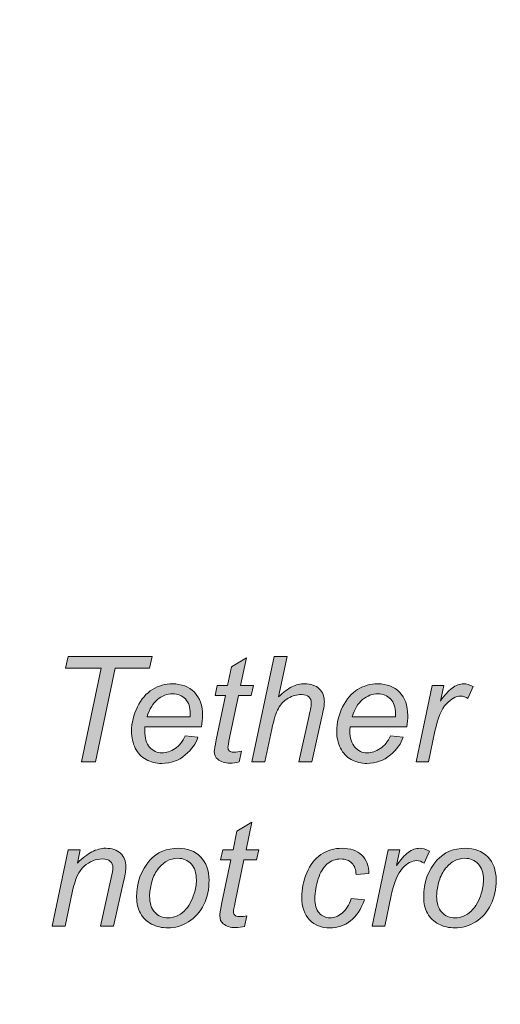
# Model space of a CAD drawing. Header units: millimetres. Extents: x 4 to 594, y -297 to -6.
# Tile 52 of 134: x 290 to 301, y -253 to -232. Entities that reach past the tile are written whole.
import ezdxf

# ---------------------------------------------------------------- set-up
doc = ezdxf.new("R2010")
doc.units = ezdxf.units.MM
doc.header["$MEASUREMENT"] = 0
doc.layers.add('Layer 1', color=7, linetype='Continuous', lineweight=0)

# ---------------------------------------------------------------- blocks, each defined once
blk = doc.blocks.new('Block_20')
at = {"layer": 'Layer 1', "true_color": 0x010101, "transparency": 33554687}
blk.add_hatch(color=18, dxfattribs=at).paths.add_polyline_path([(291.829, -247.966), (292.253, -245.95), (291.487, -245.95), (291.542, -245.693), (293.351, -245.693), (293.296, -245.95), (292.555, -245.95), (292.131, -247.966)])
h = blk.add_hatch(color=18, dxfattribs=at)
edge = h.paths.add_edge_path()
edge.add_spline(control_points=[(295.504, -247.966), (295.504, -247.966), (295.982, -245.693), (295.982, -245.693), (295.982, -245.693), (296.261, -245.693), (296.261, -245.693), (296.261, -245.693), (296.078, -246.567), (296.078, -246.567), (296.18, -246.466), (296.276, -246.393), (296.365, -246.349), (296.454, -246.305), (296.545, -246.284), (296.639, -246.284), (296.773, -246.284), (296.878, -246.32), (296.953, -246.392), (297.027, -246.463), (297.064, -246.558), (297.064, -246.676), (297.064, -246.733), (297.047, -246.84), (297.011, -246.995), (297.011, -246.995), (296.796, -247.966), (296.796, -247.966), (296.796, -247.966), (296.516, -247.966), (296.516, -247.966), (296.516, -247.966), (296.736, -246.971), (296.736, -246.971), (296.768, -246.826), (296.783, -246.736), (296.783, -246.698), (296.783, -246.645), (296.765, -246.601), (296.729, -246.567), (296.692, -246.532), (296.639, -246.515), (296.57, -246.515), (296.471, -246.515), (296.376, -246.542), (296.285, -246.595), (296.195, -246.648), (296.124, -246.721), (296.073, -246.813), (296.022, -246.905), (295.975, -247.055), (295.932, -247.26), (295.932, -247.26), (295.784, -247.966), (295.784, -247.966), (295.784, -247.966), (295.504, -247.966), (295.504, -247.966)], knot_values=[0, 0, 0, 0, 1, 1, 1, 2, 2, 2, 3, 3, 3, 4, 4, 4, 5, 5, 5, 6, 6, 6, 7, 7, 7, 8, 8, 8, 9, 9, 9, 10, 10, 10, 11, 11, 11, 12, 12, 12, 13, 13, 13, 14, 14, 14, 15, 15, 15, 16, 16, 16, 17, 17, 17, 18, 18, 18, 19, 19, 19, 19], degree=3, periodic=0)
h = blk.add_hatch(color=18, dxfattribs=at)
edge = h.paths.add_edge_path()
edge.add_spline(control_points=[(295.275, -247.739), (295.275, -247.739), (295.228, -247.969), (295.228, -247.969), (295.161, -247.986), (295.095, -247.995), (295.032, -247.995), (294.92, -247.995), (294.832, -247.968), (294.765, -247.912), (294.716, -247.871), (294.691, -247.815), (294.691, -247.743), (294.691, -247.707), (294.705, -247.624), (294.732, -247.493), (294.732, -247.493), (294.932, -246.535), (294.932, -246.535), (294.932, -246.535), (294.709, -246.535), (294.709, -246.535), (294.709, -246.535), (294.754, -246.319), (294.754, -246.319), (294.754, -246.319), (294.977, -246.319), (294.977, -246.319), (294.977, -246.319), (295.062, -245.915), (295.062, -245.915), (295.062, -245.915), (295.384, -245.722), (295.384, -245.722), (295.384, -245.722), (295.257, -246.319), (295.257, -246.319), (295.257, -246.319), (295.533, -246.319), (295.533, -246.319), (295.533, -246.319), (295.486, -246.535), (295.486, -246.535), (295.486, -246.535), (295.212, -246.535), (295.212, -246.535), (295.212, -246.535), (295.021, -247.446), (295.021, -247.446), (294.997, -247.562), (294.986, -247.631), (294.986, -247.654), (294.986, -247.688), (294.995, -247.713), (295.014, -247.73), (295.033, -247.748), (295.065, -247.757), (295.108, -247.757), (295.17, -247.757), (295.226, -247.751), (295.275, -247.739)], knot_values=[0, 0, 0, 0, 1, 1, 1, 2, 2, 2, 3, 3, 3, 4, 4, 4, 5, 5, 5, 6, 6, 6, 7, 7, 7, 8, 8, 8, 9, 9, 9, 10, 10, 10, 11, 11, 11, 12, 12, 12, 13, 13, 13, 14, 14, 14, 15, 15, 15, 16, 16, 16, 17, 17, 17, 18, 18, 18, 19, 19, 19, 20, 20, 20, 20], degree=3, periodic=0)
h = blk.add_hatch(color=18, dxfattribs=at)
edge = h.paths.add_edge_path()
edge.add_spline(control_points=[(293.242, -246.995), (293.242, -246.995), (294.173, -246.995), (294.173, -246.995), (294.174, -246.966), (294.174, -246.946), (294.174, -246.933), (294.174, -246.793), (294.139, -246.686), (294.068, -246.611), (293.997, -246.537), (293.906, -246.5), (293.795, -246.5), (293.674, -246.5), (293.564, -246.541), (293.465, -246.623), (293.365, -246.705), (293.292, -246.829), (293.242, -246.995)], knot_values=[0, 0, 0, 0, 1, 1, 1, 2, 2, 2, 3, 3, 3, 4, 4, 4, 5, 5, 5, 6, 6, 6, 6], degree=3, periodic=0)
edge = h.paths.add_edge_path()
edge.add_spline(control_points=[(294.064, -247.408), (294.064, -247.408), (294.338, -247.433), (294.338, -247.433), (294.298, -247.569), (294.207, -247.697), (294.066, -247.819), (293.924, -247.941), (293.755, -248.001), (293.559, -248.001), (293.436, -248.001), (293.324, -247.973), (293.222, -247.917), (293.119, -247.861), (293.041, -247.779), (292.988, -247.672), (292.934, -247.564), (292.908, -247.442), (292.908, -247.305), (292.908, -247.126), (292.95, -246.952), (293.033, -246.783), (293.117, -246.614), (293.225, -246.488), (293.357, -246.406), (293.491, -246.324), (293.634, -246.284), (293.789, -246.284), (293.986, -246.284), (294.144, -246.345), (294.262, -246.466), (294.379, -246.587), (294.438, -246.754), (294.438, -246.964), (294.438, -247.044), (294.431, -247.126), (294.417, -247.211), (294.417, -247.211), (293.197, -247.211), (293.197, -247.211), (293.193, -247.243), (293.191, -247.272), (293.191, -247.298), (293.191, -247.452), (293.226, -247.57), (293.298, -247.651), (293.369, -247.732), (293.457, -247.773), (293.56, -247.773), (293.656, -247.773), (293.752, -247.742), (293.845, -247.679), (293.939, -247.616), (294.012, -247.526), (294.064, -247.408), (294.064, -247.408), (294.064, -247.408), (294.064, -247.408)], knot_values=[0, 0, 0, 0, 1, 1, 1, 2, 2, 2, 3, 3, 3, 4, 4, 4, 5, 5, 5, 6, 6, 6, 7, 7, 7, 8, 8, 8, 9, 9, 9, 10, 10, 10, 11, 11, 11, 12, 12, 12, 13, 13, 13, 14, 14, 14, 15, 15, 15, 16, 16, 16, 17, 17, 17, 18, 18, 18, 19, 19, 19, 19], degree=3, periodic=0)
h = blk.add_hatch(color=18, dxfattribs=at)
edge = h.paths.add_edge_path()
edge.add_spline(control_points=[(297.666, -246.995), (297.666, -246.995), (298.596, -246.995), (298.596, -246.995), (298.597, -246.966), (298.598, -246.946), (298.598, -246.933), (298.598, -246.793), (298.562, -246.686), (298.492, -246.611), (298.421, -246.537), (298.33, -246.5), (298.219, -246.5), (298.098, -246.5), (297.988, -246.541), (297.889, -246.623), (297.789, -246.705), (297.715, -246.829), (297.666, -246.995)], knot_values=[0, 0, 0, 0, 1, 1, 1, 2, 2, 2, 3, 3, 3, 4, 4, 4, 5, 5, 5, 6, 6, 6, 6], degree=3, periodic=0)
edge = h.paths.add_edge_path()
edge.add_spline(control_points=[(298.487, -247.408), (298.487, -247.408), (298.761, -247.433), (298.761, -247.433), (298.721, -247.569), (298.631, -247.697), (298.489, -247.819), (298.347, -247.941), (298.178, -248.001), (297.982, -248.001), (297.859, -248.001), (297.747, -247.973), (297.645, -247.917), (297.543, -247.861), (297.465, -247.779), (297.411, -247.672), (297.358, -247.564), (297.331, -247.442), (297.331, -247.305), (297.331, -247.126), (297.373, -246.952), (297.456, -246.783), (297.54, -246.614), (297.648, -246.488), (297.781, -246.406), (297.914, -246.324), (298.058, -246.284), (298.213, -246.284), (298.41, -246.284), (298.568, -246.345), (298.685, -246.466), (298.803, -246.587), (298.862, -246.754), (298.862, -246.964), (298.862, -247.044), (298.854, -247.126), (298.84, -247.211), (298.84, -247.211), (297.621, -247.211), (297.621, -247.211), (297.617, -247.243), (297.615, -247.272), (297.615, -247.298), (297.615, -247.452), (297.65, -247.57), (297.722, -247.651), (297.793, -247.732), (297.88, -247.773), (297.983, -247.773), (298.08, -247.773), (298.175, -247.742), (298.269, -247.679), (298.362, -247.616), (298.435, -247.526), (298.487, -247.408), (298.487, -247.408), (298.487, -247.408), (298.487, -247.408)], knot_values=[0, 0, 0, 0, 1, 1, 1, 2, 2, 2, 3, 3, 3, 4, 4, 4, 5, 5, 5, 6, 6, 6, 7, 7, 7, 8, 8, 8, 9, 9, 9, 10, 10, 10, 11, 11, 11, 12, 12, 12, 13, 13, 13, 14, 14, 14, 15, 15, 15, 16, 16, 16, 17, 17, 17, 18, 18, 18, 19, 19, 19, 19], degree=3, periodic=0)
h = blk.add_hatch(color=18, dxfattribs=at)
edge = h.paths.add_edge_path()
edge.add_spline(control_points=[(299.044, -247.966), (299.044, -247.966), (299.387, -246.319), (299.387, -246.319), (299.387, -246.319), (299.638, -246.319), (299.638, -246.319), (299.638, -246.319), (299.567, -246.656), (299.567, -246.656), (299.653, -246.529), (299.736, -246.436), (299.818, -246.375), (299.899, -246.314), (299.982, -246.284), (300.067, -246.284), (300.123, -246.284), (300.192, -246.304), (300.274, -246.344), (300.274, -246.344), (300.159, -246.604), (300.159, -246.604), (300.11, -246.568), (300.057, -246.55), (299.999, -246.55), (299.9, -246.55), (299.799, -246.605), (299.695, -246.715), (299.591, -246.825), (299.509, -247.021), (299.449, -247.306), (299.449, -247.306), (299.311, -247.966), (299.311, -247.966), (299.311, -247.966), (299.044, -247.966), (299.044, -247.966)], knot_values=[0, 0, 0, 0, 1, 1, 1, 2, 2, 2, 3, 3, 3, 4, 4, 4, 5, 5, 5, 6, 6, 6, 7, 7, 7, 8, 8, 8, 9, 9, 9, 10, 10, 10, 11, 11, 11, 12, 12, 12, 12], degree=3, periodic=0)
h = blk.add_hatch(color=18, dxfattribs=at)
edge = h.paths.add_edge_path()
edge.add_spline(control_points=[(295.393, -251.286), (295.393, -251.286), (295.346, -251.516), (295.346, -251.516), (295.279, -251.533), (295.214, -251.542), (295.151, -251.542), (295.039, -251.542), (294.95, -251.515), (294.884, -251.459), (294.834, -251.418), (294.81, -251.362), (294.81, -251.29), (294.81, -251.254), (294.823, -251.171), (294.85, -251.04), (294.85, -251.04), (295.05, -250.082), (295.05, -250.082), (295.05, -250.082), (294.828, -250.082), (294.828, -250.082), (294.828, -250.082), (294.872, -249.866), (294.872, -249.866), (294.872, -249.866), (295.095, -249.866), (295.095, -249.866), (295.095, -249.866), (295.18, -249.462), (295.18, -249.462), (295.18, -249.462), (295.502, -249.269), (295.502, -249.269), (295.502, -249.269), (295.375, -249.866), (295.375, -249.866), (295.375, -249.866), (295.652, -249.866), (295.652, -249.866), (295.652, -249.866), (295.604, -250.082), (295.604, -250.082), (295.604, -250.082), (295.33, -250.082), (295.33, -250.082), (295.33, -250.082), (295.139, -250.993), (295.139, -250.993), (295.116, -251.109), (295.104, -251.178), (295.104, -251.201), (295.104, -251.235), (295.113, -251.26), (295.133, -251.277), (295.152, -251.295), (295.183, -251.304), (295.226, -251.304), (295.288, -251.304), (295.344, -251.298), (295.393, -251.286)], knot_values=[0, 0, 0, 0, 1, 1, 1, 2, 2, 2, 3, 3, 3, 4, 4, 4, 5, 5, 5, 6, 6, 6, 7, 7, 7, 8, 8, 8, 9, 9, 9, 10, 10, 10, 11, 11, 11, 12, 12, 12, 13, 13, 13, 14, 14, 14, 15, 15, 15, 16, 16, 16, 17, 17, 17, 18, 18, 18, 19, 19, 19, 20, 20, 20, 20], degree=3, periodic=0)
h = blk.add_hatch(color=18, dxfattribs=at)
edge = h.paths.add_edge_path()
edge.add_spline(control_points=[(291.196, -251.513), (291.196, -251.513), (291.542, -249.866), (291.542, -249.866), (291.542, -249.866), (291.798, -249.866), (291.798, -249.866), (291.798, -249.866), (291.739, -250.153), (291.739, -250.153), (291.851, -250.041), (291.955, -249.959), (292.053, -249.908), (292.15, -249.857), (292.25, -249.831), (292.351, -249.831), (292.487, -249.831), (292.593, -249.867), (292.67, -249.94), (292.747, -250.012), (292.785, -250.109), (292.785, -250.231), (292.785, -250.292), (292.771, -250.387), (292.742, -250.519), (292.742, -250.519), (292.519, -251.513), (292.519, -251.513), (292.519, -251.513), (292.24, -251.513), (292.24, -251.513), (292.24, -251.513), (292.471, -250.472), (292.471, -250.472), (292.494, -250.37), (292.506, -250.295), (292.506, -250.247), (292.506, -250.192), (292.487, -250.148), (292.448, -250.114), (292.409, -250.079), (292.354, -250.062), (292.28, -250.062), (292.133, -250.062), (292.003, -250.114), (291.888, -250.217), (291.773, -250.32), (291.689, -250.497), (291.636, -250.747), (291.636, -250.747), (291.475, -251.513), (291.475, -251.513), (291.475, -251.513), (291.196, -251.513), (291.196, -251.513)], knot_values=[0, 0, 0, 0, 1, 1, 1, 2, 2, 2, 3, 3, 3, 4, 4, 4, 5, 5, 5, 6, 6, 6, 7, 7, 7, 8, 8, 8, 9, 9, 9, 10, 10, 10, 11, 11, 11, 12, 12, 12, 13, 13, 13, 14, 14, 14, 15, 15, 15, 16, 16, 16, 17, 17, 17, 18, 18, 18, 18], degree=3, periodic=0)
h = blk.add_hatch(color=18, dxfattribs=at)
edge = h.paths.add_edge_path()
edge.add_spline(control_points=[(293.297, -250.86), (293.297, -251.015), (293.334, -251.132), (293.409, -251.212), (293.484, -251.292), (293.579, -251.332), (293.695, -251.332), (293.755, -251.332), (293.815, -251.32), (293.874, -251.296), (293.933, -251.272), (293.989, -251.235), (294.039, -251.185), (294.091, -251.136), (294.134, -251.079), (294.17, -251.016), (294.206, -250.952), (294.235, -250.884), (294.257, -250.81), (294.289, -250.708), (294.305, -250.61), (294.305, -250.516), (294.305, -250.367), (294.268, -250.252), (294.192, -250.17), (294.116, -250.088), (294.021, -250.047), (293.907, -250.047), (293.818, -250.047), (293.738, -250.068), (293.665, -250.11), (293.592, -250.151), (293.526, -250.212), (293.467, -250.293), (293.408, -250.374), (293.365, -250.467), (293.338, -250.574), (293.31, -250.681), (293.297, -250.776), (293.297, -250.86)], knot_values=[0, 0, 0, 0, 1, 1, 1, 2, 2, 2, 3, 3, 3, 4, 4, 4, 5, 5, 5, 6, 6, 6, 7, 7, 7, 8, 8, 8, 9, 9, 9, 10, 10, 10, 11, 11, 11, 12, 12, 12, 13, 13, 13, 13], degree=3, periodic=0)
edge = h.paths.add_edge_path()
edge.add_spline(control_points=[(293.017, -250.887), (293.017, -250.567), (293.111, -250.301), (293.301, -250.091), (293.457, -249.917), (293.662, -249.831), (293.916, -249.831), (294.114, -249.831), (294.275, -249.893), (294.396, -250.016), (294.518, -250.14), (294.579, -250.307), (294.579, -250.518), (294.579, -250.706), (294.541, -250.882), (294.464, -251.045), (294.387, -251.207), (294.278, -251.332), (294.137, -251.418), (293.995, -251.505), (293.847, -251.548), (293.691, -251.548), (293.562, -251.548), (293.446, -251.521), (293.341, -251.466), (293.235, -251.412), (293.155, -251.334), (293.1, -251.234), (293.044, -251.134), (293.017, -251.019), (293.017, -250.887), (293.017, -250.887), (293.017, -250.887), (293.017, -250.887)], knot_values=[0, 0, 0, 0, 1, 1, 1, 2, 2, 2, 3, 3, 3, 4, 4, 4, 5, 5, 5, 6, 6, 6, 7, 7, 7, 8, 8, 8, 9, 9, 9, 10, 10, 10, 11, 11, 11, 11], degree=3, periodic=0)
h = blk.add_hatch(color=18, dxfattribs=at)
edge = h.paths.add_edge_path()
edge.add_spline(control_points=[(297.643, -250.913), (297.643, -250.913), (297.926, -250.942), (297.926, -250.942), (297.855, -251.147), (297.755, -251.3), (297.625, -251.399), (297.495, -251.499), (297.347, -251.548), (297.181, -251.548), (297.001, -251.548), (296.856, -251.491), (296.744, -251.375), (296.632, -251.259), (296.577, -251.098), (296.577, -250.891), (296.577, -250.711), (296.612, -250.535), (296.684, -250.361), (296.755, -250.188), (296.858, -250.056), (296.991, -249.966), (297.124, -249.876), (297.277, -249.831), (297.447, -249.831), (297.625, -249.831), (297.765, -249.88), (297.869, -249.98), (297.972, -250.08), (298.024, -250.212), (298.024, -250.377), (298.024, -250.377), (297.748, -250.396), (297.748, -250.396), (297.746, -250.292), (297.716, -250.21), (297.656, -250.151), (297.597, -250.092), (297.518, -250.062), (297.42, -250.062), (297.307, -250.062), (297.209, -250.098), (297.126, -250.169), (297.043, -250.24), (296.978, -250.348), (296.931, -250.493), (296.884, -250.638), (296.86, -250.778), (296.86, -250.912), (296.86, -251.052), (296.891, -251.157), (296.953, -251.227), (297.015, -251.298), (297.092, -251.332), (297.183, -251.332), (297.275, -251.332), (297.362, -251.298), (297.446, -251.229), (297.529, -251.16), (297.595, -251.055), (297.643, -250.913)], knot_values=[0, 0, 0, 0, 1, 1, 1, 2, 2, 2, 3, 3, 3, 4, 4, 4, 5, 5, 5, 6, 6, 6, 7, 7, 7, 8, 8, 8, 9, 9, 9, 10, 10, 10, 11, 11, 11, 12, 12, 12, 13, 13, 13, 14, 14, 14, 15, 15, 15, 16, 16, 16, 17, 17, 17, 18, 18, 18, 19, 19, 19, 20, 20, 20, 20], degree=3, periodic=0)
h = blk.add_hatch(color=18, dxfattribs=at)
edge = h.paths.add_edge_path()
edge.add_spline(control_points=[(298.098, -251.513), (298.098, -251.513), (298.441, -249.866), (298.441, -249.866), (298.441, -249.866), (298.692, -249.866), (298.692, -249.866), (298.692, -249.866), (298.621, -250.203), (298.621, -250.203), (298.707, -250.076), (298.79, -249.983), (298.872, -249.922), (298.953, -249.861), (299.036, -249.831), (299.121, -249.831), (299.177, -249.831), (299.246, -249.851), (299.327, -249.891), (299.327, -249.891), (299.213, -250.151), (299.213, -250.151), (299.164, -250.115), (299.111, -250.097), (299.053, -250.097), (298.954, -250.097), (298.853, -250.152), (298.749, -250.262), (298.645, -250.372), (298.563, -250.568), (298.503, -250.853), (298.503, -250.853), (298.365, -251.513), (298.365, -251.513), (298.365, -251.513), (298.098, -251.513), (298.098, -251.513)], knot_values=[0, 0, 0, 0, 1, 1, 1, 2, 2, 2, 3, 3, 3, 4, 4, 4, 5, 5, 5, 6, 6, 6, 7, 7, 7, 8, 8, 8, 9, 9, 9, 10, 10, 10, 11, 11, 11, 12, 12, 12, 12], degree=3, periodic=0)
h = blk.add_hatch(color=18, dxfattribs=at)
edge = h.paths.add_edge_path()
edge.add_spline(control_points=[(299.485, -250.86), (299.485, -251.015), (299.523, -251.132), (299.597, -251.212), (299.672, -251.292), (299.768, -251.332), (299.883, -251.332), (299.944, -251.332), (300.004, -251.32), (300.063, -251.296), (300.122, -251.272), (300.177, -251.235), (300.228, -251.185), (300.28, -251.136), (300.323, -251.079), (300.358, -251.016), (300.395, -250.952), (300.424, -250.884), (300.445, -250.81), (300.478, -250.708), (300.494, -250.61), (300.494, -250.516), (300.494, -250.367), (300.456, -250.252), (300.381, -250.17), (300.305, -250.088), (300.21, -250.047), (300.095, -250.047), (300.007, -250.047), (299.926, -250.068), (299.854, -250.11), (299.78, -250.151), (299.715, -250.212), (299.656, -250.293), (299.597, -250.374), (299.554, -250.467), (299.526, -250.574), (299.499, -250.681), (299.485, -250.776), (299.485, -250.86)], knot_values=[0, 0, 0, 0, 1, 1, 1, 2, 2, 2, 3, 3, 3, 4, 4, 4, 5, 5, 5, 6, 6, 6, 7, 7, 7, 8, 8, 8, 9, 9, 9, 10, 10, 10, 11, 11, 11, 12, 12, 12, 13, 13, 13, 13], degree=3, periodic=0)
edge = h.paths.add_edge_path()
edge.add_spline(control_points=[(299.205, -250.887), (299.205, -250.567), (299.3, -250.301), (299.489, -250.091), (299.646, -249.917), (299.85, -249.831), (300.104, -249.831), (300.303, -249.831), (300.463, -249.893), (300.585, -250.016), (300.706, -250.14), (300.767, -250.307), (300.767, -250.518), (300.767, -250.706), (300.729, -250.882), (300.652, -251.045), (300.576, -251.207), (300.467, -251.332), (300.326, -251.418), (300.184, -251.505), (300.035, -251.548), (299.879, -251.548), (299.751, -251.548), (299.634, -251.521), (299.529, -251.466), (299.424, -251.412), (299.343, -251.334), (299.288, -251.234), (299.233, -251.134), (299.205, -251.019), (299.205, -250.887), (299.205, -250.887), (299.205, -250.887), (299.205, -250.887)], knot_values=[0, 0, 0, 0, 1, 1, 1, 2, 2, 2, 3, 3, 3, 4, 4, 4, 5, 5, 5, 6, 6, 6, 7, 7, 7, 8, 8, 8, 9, 9, 9, 10, 10, 10, 11, 11, 11, 11], degree=3, periodic=0)
at = {"layer": 'Layer 1'}
blk.add_lwpolyline([(291.829, -247.966), (292.253, -245.95), (291.487, -245.95), (291.542, -245.693), (293.351, -245.693), (293.296, -245.95), (292.555, -245.95), (292.131, -247.966)], close=True, dxfattribs=at)
at = {"layer": 'Layer 1', "color": 240, "lineweight": 0, "true_color": 0xed2224}
blk.add_open_spline([(399.418, -192.394), (399.418, -192.394), (399.418, -257.266), (399.418, -257.266), (399.418, -258.916), (398.068, -260.266), (396.418, -260.266), (396.418, -260.266), (268.289, -260.266), (268.289, -260.266), (266.639, -260.266), (265.289, -258.916), (265.289, -257.266), (265.289, -257.266), (265.289, -192.394), (265.289, -192.394), (265.289, -190.744), (266.639, -189.394), (268.289, -189.394), (268.289, -189.394), (396.418, -189.394), (396.418, -189.394), (398.068, -189.394), (399.418, -190.744), (399.418, -192.394)], degree=3, knots=[0, 0, 0, 0, 1, 1, 1, 2, 2, 2, 3, 3, 3, 4, 4, 4, 5, 5, 5, 6, 6, 6, 7, 7, 7, 8, 8, 8, 8], dxfattribs=at)
at = {"layer": 'Layer 1'}
for points, knots in [([(295.504, -247.966), (295.504, -247.966), (295.982, -245.693), (295.982, -245.693), (295.982, -245.693), (296.261, -245.693), (296.261, -245.693), (296.261, -245.693), (296.078, -246.567), (296.078, -246.567), (296.18, -246.466), (296.276, -246.393), (296.365, -246.349), (296.454, -246.305), (296.545, -246.284), (296.639, -246.284), (296.773, -246.284), (296.878, -246.32), (296.953, -246.392), (297.027, -246.463), (297.064, -246.558), (297.064, -246.676), (297.064, -246.733), (297.047, -246.84), (297.011, -246.995), (297.011, -246.995), (296.796, -247.966), (296.796, -247.966), (296.796, -247.966), (296.516, -247.966), (296.516, -247.966), (296.516, -247.966), (296.736, -246.971), (296.736, -246.971), (296.768, -246.826), (296.783, -246.736), (296.783, -246.698), (296.783, -246.645), (296.765, -246.601), (296.729, -246.567), (296.692, -246.532), (296.639, -246.515), (296.57, -246.515), (296.471, -246.515), (296.376, -246.542), (296.285, -246.595), (296.195, -246.648), (296.124, -246.721), (296.073, -246.813), (296.022, -246.905), (295.975, -247.055), (295.932, -247.26), (295.932, -247.26), (295.784, -247.966), (295.784, -247.966), (295.784, -247.966), (295.504, -247.966), (295.504, -247.966)], [0, 0, 0, 0, 1, 1, 1, 2, 2, 2, 3, 3, 3, 4, 4, 4, 5, 5, 5, 6, 6, 6, 7, 7, 7, 8, 8, 8, 9, 9, 9, 10, 10, 10, 11, 11, 11, 12, 12, 12, 13, 13, 13, 14, 14, 14, 15, 15, 15, 16, 16, 16, 17, 17, 17, 18, 18, 18, 19, 19, 19, 19]), ([(295.275, -247.739), (295.275, -247.739), (295.228, -247.969), (295.228, -247.969), (295.161, -247.986), (295.095, -247.995), (295.032, -247.995), (294.92, -247.995), (294.832, -247.968), (294.765, -247.912), (294.716, -247.871), (294.691, -247.815), (294.691, -247.743), (294.691, -247.707), (294.705, -247.624), (294.732, -247.493), (294.732, -247.493), (294.932, -246.535), (294.932, -246.535), (294.932, -246.535), (294.709, -246.535), (294.709, -246.535), (294.709, -246.535), (294.754, -246.319), (294.754, -246.319), (294.754, -246.319), (294.977, -246.319), (294.977, -246.319), (294.977, -246.319), (295.062, -245.915), (295.062, -245.915), (295.062, -245.915), (295.384, -245.722), (295.384, -245.722), (295.384, -245.722), (295.257, -246.319), (295.257, -246.319), (295.257, -246.319), (295.533, -246.319), (295.533, -246.319), (295.533, -246.319), (295.486, -246.535), (295.486, -246.535), (295.486, -246.535), (295.212, -246.535), (295.212, -246.535), (295.212, -246.535), (295.021, -247.446), (295.021, -247.446), (294.997, -247.562), (294.986, -247.631), (294.986, -247.654), (294.986, -247.688), (294.995, -247.713), (295.014, -247.73), (295.033, -247.748), (295.065, -247.757), (295.108, -247.757), (295.17, -247.757), (295.226, -247.751), (295.275, -247.739)], [0, 0, 0, 0, 1, 1, 1, 2, 2, 2, 3, 3, 3, 4, 4, 4, 5, 5, 5, 6, 6, 6, 7, 7, 7, 8, 8, 8, 9, 9, 9, 10, 10, 10, 11, 11, 11, 12, 12, 12, 13, 13, 13, 14, 14, 14, 15, 15, 15, 16, 16, 16, 17, 17, 17, 18, 18, 18, 19, 19, 19, 20, 20, 20, 20]), ([(294.064, -247.408), (294.064, -247.408), (294.338, -247.433), (294.338, -247.433), (294.298, -247.569), (294.207, -247.697), (294.066, -247.819), (293.924, -247.941), (293.755, -248.001), (293.559, -248.001), (293.436, -248.001), (293.324, -247.973), (293.222, -247.917), (293.119, -247.861), (293.041, -247.779), (292.988, -247.672), (292.934, -247.564), (292.908, -247.442), (292.908, -247.305), (292.908, -247.126), (292.95, -246.952), (293.033, -246.783), (293.117, -246.614), (293.225, -246.488), (293.357, -246.406), (293.491, -246.324), (293.634, -246.284), (293.789, -246.284), (293.986, -246.284), (294.144, -246.345), (294.262, -246.466), (294.379, -246.587), (294.438, -246.754), (294.438, -246.964), (294.438, -247.044), (294.431, -247.126), (294.417, -247.211), (294.417, -247.211), (293.197, -247.211), (293.197, -247.211), (293.193, -247.243), (293.191, -247.272), (293.191, -247.298), (293.191, -247.452), (293.226, -247.57), (293.298, -247.651), (293.369, -247.732), (293.457, -247.773), (293.56, -247.773), (293.656, -247.773), (293.752, -247.742), (293.845, -247.679), (293.939, -247.616), (294.012, -247.526), (294.064, -247.408), (294.064, -247.408), (294.064, -247.408), (294.064, -247.408)], [0, 0, 0, 0, 1, 1, 1, 2, 2, 2, 3, 3, 3, 4, 4, 4, 5, 5, 5, 6, 6, 6, 7, 7, 7, 8, 8, 8, 9, 9, 9, 10, 10, 10, 11, 11, 11, 12, 12, 12, 13, 13, 13, 14, 14, 14, 15, 15, 15, 16, 16, 16, 17, 17, 17, 18, 18, 18, 19, 19, 19, 19]), ([(298.487, -247.408), (298.487, -247.408), (298.761, -247.433), (298.761, -247.433), (298.721, -247.569), (298.631, -247.697), (298.489, -247.819), (298.347, -247.941), (298.178, -248.001), (297.982, -248.001), (297.859, -248.001), (297.747, -247.973), (297.645, -247.917), (297.543, -247.861), (297.465, -247.779), (297.411, -247.672), (297.358, -247.564), (297.331, -247.442), (297.331, -247.305), (297.331, -247.126), (297.373, -246.952), (297.456, -246.783), (297.54, -246.614), (297.648, -246.488), (297.781, -246.406), (297.914, -246.324), (298.058, -246.284), (298.213, -246.284), (298.41, -246.284), (298.568, -246.345), (298.685, -246.466), (298.803, -246.587), (298.862, -246.754), (298.862, -246.964), (298.862, -247.044), (298.854, -247.126), (298.84, -247.211), (298.84, -247.211), (297.621, -247.211), (297.621, -247.211), (297.617, -247.243), (297.615, -247.272), (297.615, -247.298), (297.615, -247.452), (297.65, -247.57), (297.722, -247.651), (297.793, -247.732), (297.88, -247.773), (297.983, -247.773), (298.08, -247.773), (298.175, -247.742), (298.269, -247.679), (298.362, -247.616), (298.435, -247.526), (298.487, -247.408), (298.487, -247.408), (298.487, -247.408), (298.487, -247.408)], [0, 0, 0, 0, 1, 1, 1, 2, 2, 2, 3, 3, 3, 4, 4, 4, 5, 5, 5, 6, 6, 6, 7, 7, 7, 8, 8, 8, 9, 9, 9, 10, 10, 10, 11, 11, 11, 12, 12, 12, 13, 13, 13, 14, 14, 14, 15, 15, 15, 16, 16, 16, 17, 17, 17, 18, 18, 18, 19, 19, 19, 19]), ([(299.044, -247.966), (299.044, -247.966), (299.387, -246.319), (299.387, -246.319), (299.387, -246.319), (299.638, -246.319), (299.638, -246.319), (299.638, -246.319), (299.567, -246.656), (299.567, -246.656), (299.653, -246.529), (299.736, -246.436), (299.818, -246.375), (299.899, -246.314), (299.982, -246.284), (300.067, -246.284), (300.123, -246.284), (300.192, -246.304), (300.274, -246.344), (300.274, -246.344), (300.159, -246.604), (300.159, -246.604), (300.11, -246.568), (300.057, -246.55), (299.999, -246.55), (299.9, -246.55), (299.799, -246.605), (299.695, -246.715), (299.591, -246.825), (299.509, -247.021), (299.449, -247.306), (299.449, -247.306), (299.311, -247.966), (299.311, -247.966), (299.311, -247.966), (299.044, -247.966), (299.044, -247.966)], [0, 0, 0, 0, 1, 1, 1, 2, 2, 2, 3, 3, 3, 4, 4, 4, 5, 5, 5, 6, 6, 6, 7, 7, 7, 8, 8, 8, 9, 9, 9, 10, 10, 10, 11, 11, 11, 12, 12, 12, 12]), ([(293.242, -246.995), (293.242, -246.995), (294.173, -246.995), (294.173, -246.995), (294.174, -246.966), (294.174, -246.946), (294.174, -246.933), (294.174, -246.793), (294.139, -246.686), (294.068, -246.611), (293.997, -246.537), (293.906, -246.5), (293.795, -246.5), (293.674, -246.5), (293.564, -246.541), (293.465, -246.623), (293.365, -246.705), (293.292, -246.829), (293.242, -246.995)], [0, 0, 0, 0, 1, 1, 1, 2, 2, 2, 3, 3, 3, 4, 4, 4, 5, 5, 5, 6, 6, 6, 6]), ([(297.666, -246.995), (297.666, -246.995), (298.596, -246.995), (298.596, -246.995), (298.597, -246.966), (298.598, -246.946), (298.598, -246.933), (298.598, -246.793), (298.562, -246.686), (298.492, -246.611), (298.421, -246.537), (298.33, -246.5), (298.219, -246.5), (298.098, -246.5), (297.988, -246.541), (297.889, -246.623), (297.789, -246.705), (297.715, -246.829), (297.666, -246.995)], [0, 0, 0, 0, 1, 1, 1, 2, 2, 2, 3, 3, 3, 4, 4, 4, 5, 5, 5, 6, 6, 6, 6]), ([(295.393, -251.286), (295.393, -251.286), (295.346, -251.516), (295.346, -251.516), (295.279, -251.533), (295.214, -251.542), (295.151, -251.542), (295.039, -251.542), (294.95, -251.515), (294.884, -251.459), (294.834, -251.418), (294.81, -251.362), (294.81, -251.29), (294.81, -251.254), (294.823, -251.171), (294.85, -251.04), (294.85, -251.04), (295.05, -250.082), (295.05, -250.082), (295.05, -250.082), (294.828, -250.082), (294.828, -250.082), (294.828, -250.082), (294.872, -249.866), (294.872, -249.866), (294.872, -249.866), (295.095, -249.866), (295.095, -249.866), (295.095, -249.866), (295.18, -249.462), (295.18, -249.462), (295.18, -249.462), (295.502, -249.269), (295.502, -249.269), (295.502, -249.269), (295.375, -249.866), (295.375, -249.866), (295.375, -249.866), (295.652, -249.866), (295.652, -249.866), (295.652, -249.866), (295.604, -250.082), (295.604, -250.082), (295.604, -250.082), (295.33, -250.082), (295.33, -250.082), (295.33, -250.082), (295.139, -250.993), (295.139, -250.993), (295.116, -251.109), (295.104, -251.178), (295.104, -251.201), (295.104, -251.235), (295.113, -251.26), (295.133, -251.277), (295.152, -251.295), (295.183, -251.304), (295.226, -251.304), (295.288, -251.304), (295.344, -251.298), (295.393, -251.286)], [0, 0, 0, 0, 1, 1, 1, 2, 2, 2, 3, 3, 3, 4, 4, 4, 5, 5, 5, 6, 6, 6, 7, 7, 7, 8, 8, 8, 9, 9, 9, 10, 10, 10, 11, 11, 11, 12, 12, 12, 13, 13, 13, 14, 14, 14, 15, 15, 15, 16, 16, 16, 17, 17, 17, 18, 18, 18, 19, 19, 19, 20, 20, 20, 20]), ([(291.196, -251.513), (291.196, -251.513), (291.542, -249.866), (291.542, -249.866), (291.542, -249.866), (291.798, -249.866), (291.798, -249.866), (291.798, -249.866), (291.739, -250.153), (291.739, -250.153), (291.851, -250.041), (291.955, -249.959), (292.053, -249.908), (292.15, -249.857), (292.25, -249.831), (292.351, -249.831), (292.487, -249.831), (292.593, -249.867), (292.67, -249.94), (292.747, -250.012), (292.785, -250.109), (292.785, -250.231), (292.785, -250.292), (292.771, -250.387), (292.742, -250.519), (292.742, -250.519), (292.519, -251.513), (292.519, -251.513), (292.519, -251.513), (292.24, -251.513), (292.24, -251.513), (292.24, -251.513), (292.471, -250.472), (292.471, -250.472), (292.494, -250.37), (292.506, -250.295), (292.506, -250.247), (292.506, -250.192), (292.487, -250.148), (292.448, -250.114), (292.409, -250.079), (292.354, -250.062), (292.28, -250.062), (292.133, -250.062), (292.003, -250.114), (291.888, -250.217), (291.773, -250.32), (291.689, -250.497), (291.636, -250.747), (291.636, -250.747), (291.475, -251.513), (291.475, -251.513), (291.475, -251.513), (291.196, -251.513), (291.196, -251.513)], [0, 0, 0, 0, 1, 1, 1, 2, 2, 2, 3, 3, 3, 4, 4, 4, 5, 5, 5, 6, 6, 6, 7, 7, 7, 8, 8, 8, 9, 9, 9, 10, 10, 10, 11, 11, 11, 12, 12, 12, 13, 13, 13, 14, 14, 14, 15, 15, 15, 16, 16, 16, 17, 17, 17, 18, 18, 18, 18]), ([(293.017, -250.887), (293.017, -250.567), (293.111, -250.301), (293.301, -250.091), (293.457, -249.917), (293.662, -249.831), (293.916, -249.831), (294.114, -249.831), (294.275, -249.893), (294.396, -250.016), (294.518, -250.14), (294.579, -250.307), (294.579, -250.518), (294.579, -250.706), (294.541, -250.882), (294.464, -251.045), (294.387, -251.207), (294.278, -251.332), (294.137, -251.418), (293.995, -251.505), (293.847, -251.548), (293.691, -251.548), (293.562, -251.548), (293.446, -251.521), (293.341, -251.466), (293.235, -251.412), (293.155, -251.334), (293.1, -251.234), (293.044, -251.134), (293.017, -251.019), (293.017, -250.887), (293.017, -250.887), (293.017, -250.887), (293.017, -250.887)], [0, 0, 0, 0, 1, 1, 1, 2, 2, 2, 3, 3, 3, 4, 4, 4, 5, 5, 5, 6, 6, 6, 7, 7, 7, 8, 8, 8, 9, 9, 9, 10, 10, 10, 11, 11, 11, 11]), ([(297.643, -250.913), (297.643, -250.913), (297.926, -250.942), (297.926, -250.942), (297.855, -251.147), (297.755, -251.3), (297.625, -251.399), (297.495, -251.499), (297.347, -251.548), (297.181, -251.548), (297.001, -251.548), (296.856, -251.491), (296.744, -251.375), (296.632, -251.259), (296.577, -251.098), (296.577, -250.891), (296.577, -250.711), (296.612, -250.535), (296.684, -250.361), (296.755, -250.188), (296.858, -250.056), (296.991, -249.966), (297.124, -249.876), (297.277, -249.831), (297.447, -249.831), (297.625, -249.831), (297.765, -249.88), (297.869, -249.98), (297.972, -250.08), (298.024, -250.212), (298.024, -250.377), (298.024, -250.377), (297.748, -250.396), (297.748, -250.396), (297.746, -250.292), (297.716, -250.21), (297.656, -250.151), (297.597, -250.092), (297.518, -250.062), (297.42, -250.062), (297.307, -250.062), (297.209, -250.098), (297.126, -250.169), (297.043, -250.24), (296.978, -250.348), (296.931, -250.493), (296.884, -250.638), (296.86, -250.778), (296.86, -250.912), (296.86, -251.052), (296.891, -251.157), (296.953, -251.227), (297.015, -251.298), (297.092, -251.332), (297.183, -251.332), (297.275, -251.332), (297.362, -251.298), (297.446, -251.229), (297.529, -251.16), (297.595, -251.055), (297.643, -250.913)], [0, 0, 0, 0, 1, 1, 1, 2, 2, 2, 3, 3, 3, 4, 4, 4, 5, 5, 5, 6, 6, 6, 7, 7, 7, 8, 8, 8, 9, 9, 9, 10, 10, 10, 11, 11, 11, 12, 12, 12, 13, 13, 13, 14, 14, 14, 15, 15, 15, 16, 16, 16, 17, 17, 17, 18, 18, 18, 19, 19, 19, 20, 20, 20, 20]), ([(298.098, -251.513), (298.098, -251.513), (298.441, -249.866), (298.441, -249.866), (298.441, -249.866), (298.692, -249.866), (298.692, -249.866), (298.692, -249.866), (298.621, -250.203), (298.621, -250.203), (298.707, -250.076), (298.79, -249.983), (298.872, -249.922), (298.953, -249.861), (299.036, -249.831), (299.121, -249.831), (299.177, -249.831), (299.246, -249.851), (299.327, -249.891), (299.327, -249.891), (299.213, -250.151), (299.213, -250.151), (299.164, -250.115), (299.111, -250.097), (299.053, -250.097), (298.954, -250.097), (298.853, -250.152), (298.749, -250.262), (298.645, -250.372), (298.563, -250.568), (298.503, -250.853), (298.503, -250.853), (298.365, -251.513), (298.365, -251.513), (298.365, -251.513), (298.098, -251.513), (298.098, -251.513)], [0, 0, 0, 0, 1, 1, 1, 2, 2, 2, 3, 3, 3, 4, 4, 4, 5, 5, 5, 6, 6, 6, 7, 7, 7, 8, 8, 8, 9, 9, 9, 10, 10, 10, 11, 11, 11, 12, 12, 12, 12]), ([(299.205, -250.887), (299.205, -250.567), (299.3, -250.301), (299.489, -250.091), (299.646, -249.917), (299.85, -249.831), (300.104, -249.831), (300.303, -249.831), (300.463, -249.893), (300.585, -250.016), (300.706, -250.14), (300.767, -250.307), (300.767, -250.518), (300.767, -250.706), (300.729, -250.882), (300.652, -251.045), (300.576, -251.207), (300.467, -251.332), (300.326, -251.418), (300.184, -251.505), (300.035, -251.548), (299.879, -251.548), (299.751, -251.548), (299.634, -251.521), (299.529, -251.466), (299.424, -251.412), (299.343, -251.334), (299.288, -251.234), (299.233, -251.134), (299.205, -251.019), (299.205, -250.887), (299.205, -250.887), (299.205, -250.887), (299.205, -250.887)], [0, 0, 0, 0, 1, 1, 1, 2, 2, 2, 3, 3, 3, 4, 4, 4, 5, 5, 5, 6, 6, 6, 7, 7, 7, 8, 8, 8, 9, 9, 9, 10, 10, 10, 11, 11, 11, 11]), ([(293.297, -250.86), (293.297, -251.015), (293.334, -251.132), (293.409, -251.212), (293.484, -251.292), (293.579, -251.332), (293.695, -251.332), (293.755, -251.332), (293.815, -251.32), (293.874, -251.296), (293.933, -251.272), (293.989, -251.235), (294.039, -251.185), (294.091, -251.136), (294.134, -251.079), (294.17, -251.016), (294.206, -250.952), (294.235, -250.884), (294.257, -250.81), (294.289, -250.708), (294.305, -250.61), (294.305, -250.516), (294.305, -250.367), (294.268, -250.252), (294.192, -250.17), (294.116, -250.088), (294.021, -250.047), (293.907, -250.047), (293.818, -250.047), (293.738, -250.068), (293.665, -250.11), (293.592, -250.151), (293.526, -250.212), (293.467, -250.293), (293.408, -250.374), (293.365, -250.467), (293.338, -250.574), (293.31, -250.681), (293.297, -250.776), (293.297, -250.86)], [0, 0, 0, 0, 1, 1, 1, 2, 2, 2, 3, 3, 3, 4, 4, 4, 5, 5, 5, 6, 6, 6, 7, 7, 7, 8, 8, 8, 9, 9, 9, 10, 10, 10, 11, 11, 11, 12, 12, 12, 13, 13, 13, 13]), ([(299.485, -250.86), (299.485, -251.015), (299.523, -251.132), (299.597, -251.212), (299.672, -251.292), (299.768, -251.332), (299.883, -251.332), (299.944, -251.332), (300.004, -251.32), (300.063, -251.296), (300.122, -251.272), (300.177, -251.235), (300.228, -251.185), (300.28, -251.136), (300.323, -251.079), (300.358, -251.016), (300.395, -250.952), (300.424, -250.884), (300.445, -250.81), (300.478, -250.708), (300.494, -250.61), (300.494, -250.516), (300.494, -250.367), (300.456, -250.252), (300.381, -250.17), (300.305, -250.088), (300.21, -250.047), (300.095, -250.047), (300.007, -250.047), (299.926, -250.068), (299.854, -250.11), (299.78, -250.151), (299.715, -250.212), (299.656, -250.293), (299.597, -250.374), (299.554, -250.467), (299.526, -250.574), (299.499, -250.681), (299.485, -250.776), (299.485, -250.86)], [0, 0, 0, 0, 1, 1, 1, 2, 2, 2, 3, 3, 3, 4, 4, 4, 5, 5, 5, 6, 6, 6, 7, 7, 7, 8, 8, 8, 9, 9, 9, 10, 10, 10, 11, 11, 11, 12, 12, 12, 13, 13, 13, 13])]:
    blk.add_open_spline(points, degree=3, knots=knots, dxfattribs=at)
blk = doc.blocks.new('Block_0')
at = {"layer": 'Layer 1'}
blk.add_blockref('Block_20', (0, 0), dxfattribs=at)

msp = doc.modelspace()

# ---------------------------------------------------------------- block references
at = {"layer": 'Layer 1'}
msp.add_blockref('Block_0', (0, 0), dxfattribs=at)

doc.saveas('drawing.dxf')
